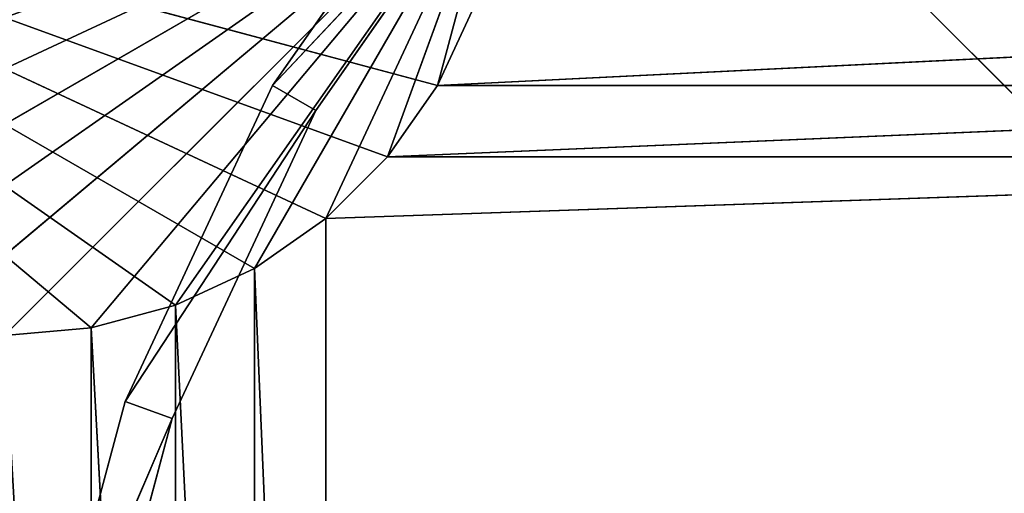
# Model space of a CAD drawing. Extents: x 226 to 378, y -30 to 313.
# Tile 196 of 256: x 279.05 to 284.06, y 263.69 to 266.1. Entities that reach past the tile are written whole.
import ezdxf

# ---------------------------------------------------------------- set-up
doc = ezdxf.new("R2010")
doc.units = 0
doc.header["$LTSCALE"] = 25.4
doc.layers.get('0').update_dxf_attribs({"color": 13, "linetype": 'CONTINUOUS'})
for name, color, linetype in [('_NCL1_21', 7, 'CONTINUOUS'), ('_NCL1_37', 2, 'CONTINUOUS'), ('_NCL1_38', 250, 'CONTINUOUS'), ('_NCL1_62', 7, 'CONTINUOUS'), ('_NCL1_64', 250, 'CONTINUOUS')]:
    doc.layers.add(name, color=color, linetype=linetype)

# ---------------------------------------------------------------- blocks, each defined once
blk = doc.blocks.new('EWON_2005CD_4005CD_COSY141')
at = {"layer": '_NCL1_21', "color": 0}
for p, q in [((99.06, 48.26, 284.48), (96.52, 45.72, 284.48)), ((99.06, 48.26, 284.48), (96.52, 45.72, 284.48)), ((99.501, 48.2214, 284.48), (96.52, 45.72, 284.48)), ((99.501, 48.2214, 284.48), (96.52, 45.72, 284.48)), ((98.6189, 48.2214, 284.48), (96.52, 45.72, 284.48)), ((98.6189, 48.2214, 284.48), (96.52, 45.72, 284.48)), ((101.6, 45.72, 297.18), (98.6189, 48.2214, 297.18)), ((101.6, 45.72, 297.18), (98.6189, 48.2214, 297.18)), ((99.9287, 48.1068, 284.48), (96.52, 45.72, 284.48)), ((99.9287, 48.1068, 284.48), (96.52, 45.72, 284.48)), ((98.1913, 48.1068, 284.48), (96.52, 45.72, 284.48)), ((98.1913, 48.1068, 284.48), (96.52, 45.72, 284.48)), ((101.6, 45.72, 297.18), (98.1913, 48.1068, 297.18)), ((101.6, 45.72, 297.18), (98.1913, 48.1068, 297.18)), ((100.33, 47.9197, 284.48), (96.52, 45.72, 284.48)), ((100.33, 47.9197, 284.48), (96.52, 45.72, 284.48)), ((97.79, 47.9197, 284.48), (96.52, 45.72, 284.48)), ((97.79, 47.9197, 284.48), (96.52, 45.72, 284.48)), ((101.6, 45.72, 297.18), (97.79, 47.9197, 297.18)), ((101.6, 45.72, 297.18), (97.79, 47.9197, 297.18)), ((100.6927, 47.6658, 284.48), (96.52, 45.72, 284.48)), ((100.6927, 47.6658, 284.48), (96.52, 45.72, 284.48)), ((97.4273, 47.6658, 284.48), (96.52, 45.72, 284.48)), ((97.4273, 47.6658, 284.48), (96.52, 45.72, 284.48)), ((101.6, 45.72, 297.18), (97.4273, 47.6658, 297.18)), ((101.6, 45.72, 297.18), (97.4273, 47.6658, 297.18)), ((97.1142, 47.3527, 284.48), (96.52, 45.72, 284.48)), ((97.1142, 47.3527, 284.48), (96.52, 45.72, 284.48)), ((101.6, 45.72, 297.18), (97.1142, 47.3527, 297.18)), ((101.6, 45.72, 297.18), (97.1142, 47.3527, 297.18)), ((96.8603, 46.99, 284.48), (96.52, 45.72, 284.48)), ((96.8603, 46.99, 284.48), (96.52, 45.72, 284.48)), ((101.6, 45.72, 297.18), (96.8603, 46.99, 297.18)), ((101.6, 45.72, 297.18), (96.8603, 46.99, 297.18))]:
    blk.add_line(p, q, dxfattribs=at)
at = {"layer": '_NCL1_37', "color": 0}
blk.add_line((101.6, 39.37, 27.94), (76.2, 64.77, 27.94), dxfattribs=at)
blk.add_line((101.6, 39.37, 27.94), (76.2, 64.77, 27.94), dxfattribs=at)
at = {"layer": '_NCL1_38', "color": 0}
for p, q in [((98.6555, 50.3498, 27.8638), (98.2086, 48.6819, 27.8638)), ((98.2086, 48.6819, 27.8384), (98.6555, 50.3498, 27.8638)), ((98.2086, 48.6819, 27.8384), (98.6555, 50.3498, 27.8638)), ((98.2086, 48.6819, 27.8384), (98.6555, 50.3498, 27.8384)), ((98.2086, 48.6819, 27.8384), (98.6555, 50.3498, 27.8384)), ((98.6555, 50.3498, 27.8638), (98.2086, 48.6819, 27.8638)), ((98.2086, 48.6819, 27.8384), (98.9056, 50.3057, 27.8384)), ((98.2086, 48.6819, 27.8384), (98.9056, 50.3057, 27.8384)), ((98.9056, 50.3057, 27.8638), (98.2086, 48.6819, 27.8638)), ((98.9056, 50.3057, 27.8638), (98.2086, 48.6819, 27.8638)), ((98.9056, 50.3057, 27.8384), (98.4473, 48.5951, 27.8384)), ((98.4473, 48.5951, 27.8384), (98.9056, 50.3057, 27.8638)), ((98.4473, 48.5951, 27.8384), (98.9056, 50.3057, 27.8638)), ((98.4473, 48.5951, 27.8638), (98.9056, 50.3057, 27.8638)), ((98.9056, 50.3057, 27.8384), (98.4473, 48.5951, 27.8384)), ((98.4473, 48.5951, 27.8638), (98.9056, 50.3057, 27.8638)), ((98.2086, 48.6819, 27.8638), (97.4788, 47.117, 27.8638)), ((97.4788, 47.117, 27.8384), (98.2086, 48.6819, 27.8638)), ((97.4788, 47.117, 27.8384), (98.2086, 48.6819, 27.8638)), ((97.4788, 47.117, 27.8384), (98.2086, 48.6819, 27.8384)), ((97.4788, 47.117, 27.8384), (98.2086, 48.6819, 27.8384)), ((98.2086, 48.6819, 27.8638), (97.4788, 47.117, 27.8638)), ((98.2086, 48.6819, 27.8638), (98.2086, 48.6819, 27.8384)), ((98.2086, 48.6819, 27.8638), (98.2086, 48.6819, 27.8384)), ((98.4473, 48.5951, 27.8384), (98.2086, 48.6819, 27.8384)), ((98.4473, 48.5951, 27.8384), (98.2086, 48.6819, 27.8384)), ((98.2086, 48.6819, 27.8638), (98.4473, 48.5951, 27.8638)), ((98.2086, 48.6819, 27.8638), (98.4473, 48.5951, 27.8638)), ((97.4788, 47.117, 27.8384), (98.4473, 48.5951, 27.8384)), ((97.4788, 47.117, 27.8384), (98.4473, 48.5951, 27.8384)), ((98.4473, 48.5951, 27.8638), (97.4788, 47.117, 27.8638)), ((98.4473, 48.5951, 27.8638), (97.4788, 47.117, 27.8638)), ((98.4473, 48.5951, 27.8384), (97.6988, 46.99, 27.8384)), ((97.6988, 46.99, 27.8384), (98.4473, 48.5951, 27.8638)), ((97.6988, 46.99, 27.8384), (98.4473, 48.5951, 27.8638)), ((97.6988, 46.99, 27.8638), (98.4473, 48.5951, 27.8638)), ((98.4473, 48.5951, 27.8384), (97.6988, 46.99, 27.8384)), ((97.6988, 46.99, 27.8638), (98.4473, 48.5951, 27.8638)), ((98.4473, 48.5951, 27.8638), (98.4473, 48.5951, 27.8384)), ((98.4473, 48.5951, 27.8638), (98.4473, 48.5951, 27.8384)), ((97.4788, 47.117, 27.8638), (96.4884, 45.7026, 27.8638)), ((96.4884, 45.7026, 27.8384), (97.4788, 47.117, 27.8638)), ((96.4884, 45.7026, 27.8384), (97.4788, 47.117, 27.8638)), ((96.4884, 45.7026, 27.8384), (97.4788, 47.117, 27.8384)), ((96.4884, 45.7026, 27.8384), (97.4788, 47.117, 27.8384)), ((97.4788, 47.117, 27.8638), (96.4884, 45.7026, 27.8638)), ((97.4788, 47.117, 27.8638), (97.4788, 47.117, 27.8384)), ((97.4788, 47.117, 27.8638), (97.4788, 47.117, 27.8384)), ((97.6988, 46.99, 27.8384), (97.4788, 47.117, 27.8384)), ((97.6988, 46.99, 27.8384), (97.4788, 47.117, 27.8384)), ((97.4788, 47.117, 27.8638), (97.6988, 46.99, 27.8638)), ((97.4788, 47.117, 27.8638), (97.6988, 46.99, 27.8638)), ((96.4884, 45.7026, 27.8384), (97.6988, 46.99, 27.8384)), ((96.4884, 45.7026, 27.8384), (97.6988, 46.99, 27.8384)), ((97.6988, 46.99, 27.8638), (96.4884, 45.7026, 27.8638)), ((97.6988, 46.99, 27.8638), (96.4884, 45.7026, 27.8638)), ((97.6988, 46.99, 27.8384), (96.683, 45.5393, 27.8384)), ((96.683, 45.5393, 27.8384), (97.6988, 46.99, 27.8638)), ((96.683, 45.5393, 27.8384), (97.6988, 46.99, 27.8638)), ((96.683, 45.5393, 27.8638), (97.6988, 46.99, 27.8638)), ((97.6988, 46.99, 27.8384), (96.683, 45.5393, 27.8384)), ((96.683, 45.5393, 27.8638), (97.6988, 46.99, 27.8638)), ((97.6988, 46.99, 27.8638), (97.6988, 46.99, 27.8384)), ((97.6988, 46.99, 27.8638), (97.6988, 46.99, 27.8384))]:
    blk.add_line(p, q, dxfattribs=at)
at = {"layer": '_NCL1_62', "color": 0}
for p, q in [((98.6189, 48.2214, 284.48), (99.06, 48.26, 284.48)), ((99.06, 48.26, 284.48), (98.6189, 48.2214, 297.18)), ((99.06, 48.26, 284.48), (98.6189, 48.2214, 297.18)), ((98.6189, 48.2214, 284.48), (99.06, 48.26, 284.48)), ((99.06, 48.26, 284.48), (98.6189, 48.2214, 297.18)), ((99.06, 48.26, 284.48), (98.6189, 48.2214, 297.18)), ((98.6189, 48.2214, 284.48), (99.06, 48.26, 284.48)), ((98.6189, 48.2214, 284.48), (99.06, 48.26, 284.48)), ((98.1913, 48.1068, 284.48), (98.6189, 48.2214, 284.48)), ((98.6189, 48.2214, 284.48), (98.1913, 48.1068, 297.18)), ((98.6189, 48.2214, 284.48), (98.1913, 48.1068, 297.18)), ((98.1913, 48.1068, 284.48), (98.6189, 48.2214, 284.48)), ((98.6189, 48.2214, 284.48), (98.1913, 48.1068, 297.18)), ((98.6189, 48.2214, 284.48), (98.1913, 48.1068, 297.18)), ((98.1913, 48.1068, 284.48), (98.6189, 48.2214, 284.48)), ((98.1913, 48.1068, 284.48), (98.6189, 48.2214, 284.48)), ((98.6189, 48.2214, 297.18), (98.6189, 48.2214, 284.48)), ((98.6189, 48.2214, 297.18), (98.6189, 48.2214, 284.48)), ((98.6189, 48.2214, 297.18), (98.6189, 48.2214, 284.48)), ((98.6189, 48.2214, 297.18), (98.6189, 48.2214, 284.48)), ((101.6, 45.72, 284.48), (98.6189, 48.2214, 284.48)), ((101.6, 45.72, 284.48), (98.6189, 48.2214, 284.48)), ((97.79, 47.9197, 284.48), (98.1913, 48.1068, 284.48)), ((98.1913, 48.1068, 284.48), (97.79, 47.9197, 297.18)), ((98.1913, 48.1068, 284.48), (97.79, 47.9197, 297.18)), ((97.79, 47.9197, 284.48), (98.1913, 48.1068, 284.48)), ((98.1913, 48.1068, 284.48), (97.79, 47.9197, 297.18)), ((98.1913, 48.1068, 284.48), (97.79, 47.9197, 297.18)), ((97.79, 47.9197, 284.48), (98.1913, 48.1068, 284.48)), ((97.79, 47.9197, 284.48), (98.1913, 48.1068, 284.48)), ((98.1913, 48.1068, 297.18), (98.1913, 48.1068, 284.48)), ((98.1913, 48.1068, 297.18), (98.1913, 48.1068, 284.48)), ((98.1913, 48.1068, 297.18), (98.1913, 48.1068, 284.48)), ((98.1913, 48.1068, 297.18), (98.1913, 48.1068, 284.48)), ((101.6, 45.72, 284.48), (98.1913, 48.1068, 284.48)), ((101.6, 45.72, 284.48), (98.1913, 48.1068, 284.48)), ((97.4273, 47.6658, 284.48), (97.79, 47.9197, 284.48)), ((97.79, 47.9197, 284.48), (97.4273, 47.6658, 297.18)), ((97.79, 47.9197, 284.48), (97.4273, 47.6658, 297.18)), ((97.4273, 47.6658, 284.48), (97.79, 47.9197, 284.48)), ((97.79, 47.9197, 284.48), (97.4273, 47.6658, 297.18)), ((97.79, 47.9197, 284.48), (97.4273, 47.6658, 297.18)), ((97.4273, 47.6658, 284.48), (97.79, 47.9197, 284.48)), ((97.4273, 47.6658, 284.48), (97.79, 47.9197, 284.48)), ((97.79, 47.9197, 297.18), (97.79, 47.9197, 284.48)), ((97.79, 47.9197, 297.18), (97.79, 47.9197, 284.48)), ((97.79, 47.9197, 297.18), (97.79, 47.9197, 284.48)), ((97.79, 47.9197, 297.18), (97.79, 47.9197, 284.48)), ((101.6, 45.72, 284.48), (97.79, 47.9197, 284.48)), ((101.6, 45.72, 284.48), (97.79, 47.9197, 284.48)), ((97.1142, 47.3527, 284.48), (97.4273, 47.6658, 284.48)), ((97.4273, 47.6658, 284.48), (97.1142, 47.3527, 297.18)), ((97.4273, 47.6658, 284.48), (97.1142, 47.3527, 297.18)), ((97.1142, 47.3527, 284.48), (97.4273, 47.6658, 284.48)), ((97.4273, 47.6658, 284.48), (97.1142, 47.3527, 297.18)), ((97.4273, 47.6658, 284.48), (97.1142, 47.3527, 297.18)), ((97.1142, 47.3527, 284.48), (97.4273, 47.6658, 284.48)), ((97.1142, 47.3527, 284.48), (97.4273, 47.6658, 284.48)), ((97.4273, 47.6658, 297.18), (97.4273, 47.6658, 284.48)), ((97.4273, 47.6658, 297.18), (97.4273, 47.6658, 284.48)), ((97.4273, 47.6658, 297.18), (97.4273, 47.6658, 284.48)), ((97.4273, 47.6658, 297.18), (97.4273, 47.6658, 284.48)), ((101.6, 45.72, 284.48), (97.4273, 47.6658, 284.48)), ((101.6, 45.72, 284.48), (97.4273, 47.6658, 284.48)), ((96.8603, 46.99, 284.48), (97.1142, 47.3527, 284.48)), ((97.1142, 47.3527, 284.48), (96.8603, 46.99, 297.18)), ((97.1142, 47.3527, 284.48), (96.8603, 46.99, 297.18)), ((96.8603, 46.99, 284.48), (97.1142, 47.3527, 284.48)), ((97.1142, 47.3527, 284.48), (96.8603, 46.99, 297.18)), ((97.1142, 47.3527, 284.48), (96.8603, 46.99, 297.18)), ((96.8603, 46.99, 284.48), (97.1142, 47.3527, 284.48)), ((96.8603, 46.99, 284.48), (97.1142, 47.3527, 284.48)), ((97.1142, 47.3527, 297.18), (97.1142, 47.3527, 284.48)), ((97.1142, 47.3527, 297.18), (97.1142, 47.3527, 284.48)), ((97.1142, 47.3527, 297.18), (97.1142, 47.3527, 284.48)), ((97.1142, 47.3527, 297.18), (97.1142, 47.3527, 284.48)), ((101.6, 45.72, 284.48), (97.1142, 47.3527, 284.48)), ((101.6, 45.72, 284.48), (97.1142, 47.3527, 284.48)), ((96.6732, 46.5887, 284.48), (96.8603, 46.99, 284.48)), ((96.8603, 46.99, 284.48), (96.6732, 46.5887, 297.18)), ((96.8603, 46.99, 284.48), (96.6732, 46.5887, 297.18)), ((96.6732, 46.5887, 284.48), (96.8603, 46.99, 284.48)), ((96.8603, 46.99, 284.48), (96.6732, 46.5887, 297.18)), ((96.8603, 46.99, 284.48), (96.6732, 46.5887, 297.18)), ((96.6732, 46.5887, 284.48), (96.8603, 46.99, 284.48)), ((96.6732, 46.5887, 284.48), (96.8603, 46.99, 284.48)), ((96.8603, 46.99, 297.18), (96.8603, 46.99, 284.48)), ((96.8603, 46.99, 297.18), (96.8603, 46.99, 284.48)), ((96.8603, 46.99, 297.18), (96.8603, 46.99, 284.48)), ((96.8603, 46.99, 297.18), (96.8603, 46.99, 284.48)), ((101.6, 45.72, 284.48), (96.8603, 46.99, 284.48)), ((101.6, 45.72, 284.48), (96.8603, 46.99, 284.48))]:
    blk.add_line(p, q, dxfattribs=at)
at = {"layer": '_NCL1_64', "color": 0}
for p, q in [((97.4273, 56.4743, 297.18), (97.4273, 47.6658, 297.18)), ((97.79, 47.9197, 297.18), (97.4273, 56.4743, 297.18)), ((97.79, 47.9197, 297.18), (97.4273, 56.4743, 297.18)), ((97.4273, 56.4743, 297.18), (97.4273, 47.6658, 297.18)), ((98.1913, 48.1068, 297.18), (97.79, 56.2203, 297.18)), ((97.79, 56.2203, 297.18), (97.79, 47.9197, 297.18)), ((98.1913, 48.1068, 297.18), (97.79, 56.2203, 297.18)), ((97.79, 56.2203, 297.18), (97.79, 47.9197, 297.18)), ((98.6189, 48.2214, 297.18), (98.1913, 56.0332, 297.18)), ((98.1913, 56.0332, 297.18), (98.1913, 48.1068, 297.18)), ((98.6189, 48.2214, 297.18), (98.1913, 56.0332, 297.18)), ((98.1913, 56.0332, 297.18), (98.1913, 48.1068, 297.18)), ((98.6189, 55.9186, 297.18), (98.6189, 48.2214, 297.18)), ((98.6189, 55.9186, 297.18), (98.6189, 48.2214, 297.18)), ((99.06, 48.26, 297.18), (98.6189, 48.2214, 297.18)), ((99.06, 48.26, 297.18), (98.6189, 48.2214, 297.18)), ((99.06, 48.26, 297.18), (98.6189, 48.2214, 297.18)), ((99.06, 48.26, 297.18), (98.6189, 48.2214, 297.18)), ((98.6189, 48.2214, 297.18), (98.1913, 48.1068, 297.18)), ((98.6189, 48.2214, 297.18), (98.1913, 48.1068, 297.18)), ((98.6189, 48.2214, 297.18), (98.1913, 48.1068, 297.18)), ((98.6189, 48.2214, 297.18), (98.1913, 48.1068, 297.18)), ((98.1913, 48.1068, 297.18), (97.79, 47.9197, 297.18)), ((98.1913, 48.1068, 297.18), (97.79, 47.9197, 297.18)), ((98.1913, 48.1068, 297.18), (97.79, 47.9197, 297.18)), ((98.1913, 48.1068, 297.18), (97.79, 47.9197, 297.18)), ((97.79, 47.9197, 297.18), (97.4273, 47.6658, 297.18)), ((97.79, 47.9197, 297.18), (97.4273, 47.6658, 297.18)), ((97.79, 47.9197, 297.18), (97.4273, 47.6658, 297.18)), ((97.79, 47.9197, 297.18), (97.4273, 47.6658, 297.18)), ((97.4273, 47.6658, 297.18), (88.3057, 47.3527, 297.18)), ((97.4273, 47.6658, 297.18), (88.3057, 47.3527, 297.18)), ((97.4273, 47.6658, 297.18), (97.1142, 47.3527, 297.18)), ((97.4273, 47.6658, 297.18), (97.1142, 47.3527, 297.18)), ((97.4273, 47.6658, 297.18), (97.1142, 47.3527, 297.18)), ((97.4273, 47.6658, 297.18), (97.1142, 47.3527, 297.18)), ((88.3057, 47.3527, 297.18), (97.1142, 47.3527, 297.18)), ((88.3057, 47.3527, 297.18), (97.1142, 47.3527, 297.18)), ((97.1142, 47.3527, 297.18), (88.5597, 46.99, 297.18)), ((97.1142, 47.3527, 297.18), (88.5597, 46.99, 297.18)), ((97.1142, 47.3527, 297.18), (96.8603, 46.99, 297.18)), ((97.1142, 47.3527, 297.18), (96.8603, 46.99, 297.18)), ((97.1142, 47.3527, 297.18), (96.8603, 46.99, 297.18)), ((97.1142, 47.3527, 297.18), (96.8603, 46.99, 297.18)), ((88.5597, 46.99, 297.18), (96.8603, 46.99, 297.18)), ((88.5597, 46.99, 297.18), (96.8603, 46.99, 297.18)), ((96.8603, 46.99, 297.18), (88.7468, 46.5887, 297.18)), ((96.8603, 46.99, 297.18), (88.7468, 46.5887, 297.18)), ((96.8603, 46.99, 297.18), (96.6732, 46.5887, 297.18)), ((96.8603, 46.99, 297.18), (96.6732, 46.5887, 297.18)), ((96.8603, 46.99, 297.18), (96.6732, 46.5887, 297.18)), ((96.8603, 46.99, 297.18), (96.6732, 46.5887, 297.18))]:
    blk.add_line(p, q, dxfattribs=at)
at = {"layer": '_NCL1_21', "color": 7}
mesh = blk.add_polyface(dxfattribs=at)
corners = [(99.501, 48.2214, 284.48), (99.06, 48.26, 284.48), (96.52, 45.72, 284.48)]
mesh.append_faces([[corners[k] for k in face] for face in [(0, 1, 2)]], dxfattribs={"color": 7})
mesh = blk.add_polyface(dxfattribs=at)
corners = [(99.06, 48.26, 284.48), (98.6189, 48.2214, 284.48), (96.52, 45.72, 284.48)]
mesh.append_faces([[corners[k] for k in face] for face in [(0, 1, 2)]], dxfattribs={"color": 7})
mesh = blk.add_polyface(dxfattribs=at)
corners = [(98.6189, 48.2214, 297.18), (98.6189, 48.2214, 284.48), (99.06, 48.26, 284.48)]
mesh.append_faces([[corners[k] for k in face] for face in [(0, 1, 2)]], dxfattribs={"color": 7})
mesh = blk.add_polyface(dxfattribs=at)
corners = [(98.6189, 48.2214, 297.18), (99.06, 48.26, 284.48), (99.06, 48.26, 297.18)]
mesh.append_faces([[corners[k] for k in face] for face in [(0, 1, 2)]], dxfattribs={"color": 7})
mesh = blk.add_polyface(dxfattribs=at)
corners = [(101.6, 45.72, 297.18), (98.6189, 48.2214, 297.18), (99.06, 48.26, 297.18)]
mesh.append_faces([[corners[k] for k in face] for face in [(0, 1, 2)]], dxfattribs={"color": 7})
mesh = blk.add_polyface(dxfattribs=at)
corners = [(99.9287, 48.1068, 284.48), (99.501, 48.2214, 284.48), (96.52, 45.72, 284.48)]
mesh.append_faces([[corners[k] for k in face] for face in [(0, 1, 2)]], dxfattribs={"color": 7})
mesh = blk.add_polyface(dxfattribs=at)
corners = [(98.6189, 48.2214, 284.48), (98.1913, 48.1068, 284.48), (96.52, 45.72, 284.48)]
mesh.append_faces([[corners[k] for k in face] for face in [(0, 1, 2)]], dxfattribs={"color": 7})
mesh = blk.add_polyface(dxfattribs=at)
corners = [(98.1913, 48.1068, 297.18), (98.1913, 48.1068, 284.48), (98.6189, 48.2214, 284.48)]
mesh.append_faces([[corners[k] for k in face] for face in [(0, 1, 2)]], dxfattribs={"color": 7})
mesh = blk.add_polyface(dxfattribs=at)
corners = [(98.1913, 48.1068, 297.18), (98.6189, 48.2214, 284.48), (98.6189, 48.2214, 297.18)]
mesh.append_faces([[corners[k] for k in face] for face in [(0, 1, 2)]], dxfattribs={"color": 7})
mesh = blk.add_polyface(dxfattribs=at)
corners = [(101.6, 45.72, 297.18), (98.1913, 48.1068, 297.18), (98.6189, 48.2214, 297.18)]
mesh.append_faces([[corners[k] for k in face] for face in [(0, 1, 2)]], dxfattribs={"color": 7})
mesh = blk.add_polyface(dxfattribs=at)
corners = [(100.33, 47.9197, 284.48), (99.9287, 48.1068, 284.48), (96.52, 45.72, 284.48)]
mesh.append_faces([[corners[k] for k in face] for face in [(0, 1, 2)]], dxfattribs={"color": 7})
mesh = blk.add_polyface(dxfattribs=at)
corners = [(98.1913, 48.1068, 284.48), (97.79, 47.9197, 284.48), (96.52, 45.72, 284.48)]
mesh.append_faces([[corners[k] for k in face] for face in [(0, 1, 2)]], dxfattribs={"color": 7})
mesh = blk.add_polyface(dxfattribs=at)
corners = [(97.79, 47.9197, 297.18), (97.79, 47.9197, 284.48), (98.1913, 48.1068, 284.48)]
mesh.append_faces([[corners[k] for k in face] for face in [(0, 1, 2)]], dxfattribs={"color": 7})
mesh = blk.add_polyface(dxfattribs=at)
corners = [(97.79, 47.9197, 297.18), (98.1913, 48.1068, 284.48), (98.1913, 48.1068, 297.18)]
mesh.append_faces([[corners[k] for k in face] for face in [(0, 1, 2)]], dxfattribs={"color": 7})
mesh = blk.add_polyface(dxfattribs=at)
corners = [(101.6, 45.72, 297.18), (97.79, 47.9197, 297.18), (98.1913, 48.1068, 297.18)]
mesh.append_faces([[corners[k] for k in face] for face in [(0, 1, 2)]], dxfattribs={"color": 7})
mesh = blk.add_polyface(dxfattribs=at)
corners = [(100.6927, 47.6658, 284.48), (100.33, 47.9197, 284.48), (96.52, 45.72, 284.48)]
mesh.append_faces([[corners[k] for k in face] for face in [(0, 1, 2)]], dxfattribs={"color": 7})
mesh = blk.add_polyface(dxfattribs=at)
corners = [(97.79, 47.9197, 284.48), (97.4273, 47.6658, 284.48), (96.52, 45.72, 284.48)]
mesh.append_faces([[corners[k] for k in face] for face in [(0, 1, 2)]], dxfattribs={"color": 7})
mesh = blk.add_polyface(dxfattribs=at)
corners = [(97.4273, 47.6658, 297.18), (97.4273, 47.6658, 284.48), (97.79, 47.9197, 284.48)]
mesh.append_faces([[corners[k] for k in face] for face in [(0, 1, 2)]], dxfattribs={"color": 7})
mesh = blk.add_polyface(dxfattribs=at)
corners = [(97.4273, 47.6658, 297.18), (97.79, 47.9197, 284.48), (97.79, 47.9197, 297.18)]
mesh.append_faces([[corners[k] for k in face] for face in [(0, 1, 2)]], dxfattribs={"color": 7})
mesh = blk.add_polyface(dxfattribs=at)
corners = [(101.6, 45.72, 297.18), (97.4273, 47.6658, 297.18), (97.79, 47.9197, 297.18)]
mesh.append_faces([[corners[k] for k in face] for face in [(0, 1, 2)]], dxfattribs={"color": 7})
mesh = blk.add_polyface(dxfattribs=at)
corners = [(101.0057, 47.3527, 284.48), (100.6927, 47.6658, 284.48), (96.52, 45.72, 284.48)]
mesh.append_faces([[corners[k] for k in face] for face in [(0, 1, 2)]], dxfattribs={"color": 7})
mesh = blk.add_polyface(dxfattribs=at)
corners = [(97.4273, 47.6658, 284.48), (97.1142, 47.3527, 284.48), (96.52, 45.72, 284.48)]
mesh.append_faces([[corners[k] for k in face] for face in [(0, 1, 2)]], dxfattribs={"color": 7})
mesh = blk.add_polyface(dxfattribs=at)
corners = [(97.4273, 47.6658, 284.48), (97.1142, 47.3527, 297.18), (97.1142, 47.3527, 284.48)]
mesh.append_faces([[corners[k] for k in face] for face in [(0, 1, 2)]], dxfattribs={"color": 7})
mesh = blk.add_polyface(dxfattribs=at)
corners = [(97.4273, 47.6658, 297.18), (97.1142, 47.3527, 297.18), (97.4273, 47.6658, 284.48)]
mesh.append_faces([[corners[k] for k in face] for face in [(0, 1, 2)]], dxfattribs={"color": 7})
mesh = blk.add_polyface(dxfattribs=at)
corners = [(101.6, 45.72, 297.18), (97.1142, 47.3527, 297.18), (97.4273, 47.6658, 297.18)]
mesh.append_faces([[corners[k] for k in face] for face in [(0, 1, 2)]], dxfattribs={"color": 7})
mesh = blk.add_polyface(dxfattribs=at)
corners = [(101.2597, 46.99, 284.48), (101.0057, 47.3527, 284.48), (96.52, 45.72, 284.48)]
mesh.append_faces([[corners[k] for k in face] for face in [(0, 1, 2)]], dxfattribs={"color": 7})
mesh = blk.add_polyface(dxfattribs=at)
corners = [(97.1142, 47.3527, 284.48), (96.8603, 46.99, 284.48), (96.52, 45.72, 284.48)]
mesh.append_faces([[corners[k] for k in face] for face in [(0, 1, 2)]], dxfattribs={"color": 7})
mesh = blk.add_polyface(dxfattribs=at)
corners = [(97.1142, 47.3527, 284.48), (96.8603, 46.99, 297.18), (96.8603, 46.99, 284.48)]
mesh.append_faces([[corners[k] for k in face] for face in [(0, 1, 2)]], dxfattribs={"color": 7})
mesh = blk.add_polyface(dxfattribs=at)
corners = [(97.1142, 47.3527, 297.18), (96.8603, 46.99, 297.18), (97.1142, 47.3527, 284.48)]
mesh.append_faces([[corners[k] for k in face] for face in [(0, 1, 2)]], dxfattribs={"color": 7})
mesh = blk.add_polyface(dxfattribs=at)
corners = [(101.6, 45.72, 297.18), (96.8603, 46.99, 297.18), (97.1142, 47.3527, 297.18)]
mesh.append_faces([[corners[k] for k in face] for face in [(0, 1, 2)]], dxfattribs={"color": 7})
mesh = blk.add_polyface(dxfattribs=at)
corners = [(101.4468, 46.5887, 284.48), (101.2597, 46.99, 284.48), (96.52, 45.72, 284.48)]
mesh.append_faces([[corners[k] for k in face] for face in [(0, 1, 2)]], dxfattribs={"color": 7})
mesh = blk.add_polyface(dxfattribs=at)
corners = [(96.8603, 46.99, 284.48), (96.6732, 46.5887, 284.48), (96.52, 45.72, 284.48)]
mesh.append_faces([[corners[k] for k in face] for face in [(0, 1, 2)]], dxfattribs={"color": 7})
mesh = blk.add_polyface(dxfattribs=at)
corners = [(96.8603, 46.99, 284.48), (96.6732, 46.5887, 297.18), (96.6732, 46.5887, 284.48)]
mesh.append_faces([[corners[k] for k in face] for face in [(0, 1, 2)]], dxfattribs={"color": 7})
mesh = blk.add_polyface(dxfattribs=at)
corners = [(96.8603, 46.99, 297.18), (96.6732, 46.5887, 297.18), (96.8603, 46.99, 284.48)]
mesh.append_faces([[corners[k] for k in face] for face in [(0, 1, 2)]], dxfattribs={"color": 7})
mesh = blk.add_polyface(dxfattribs=at)
corners = [(101.6, 45.72, 297.18), (96.6732, 46.5887, 297.18), (96.8603, 46.99, 297.18)]
mesh.append_faces([[corners[k] for k in face] for face in [(0, 1, 2)]], dxfattribs={"color": 7})
at = {"layer": '_NCL1_37', "color": 2}
mesh = blk.add_polyface(dxfattribs=at)
corners = [(101.6, 64.77, 27.8638), (76.2, 39.37, 27.8638), (101.6, 39.37, 27.8638)]
mesh.append_faces([[corners[k] for k in face] for face in [(0, 1, 2)]], dxfattribs={"color": 2})
mesh = blk.add_polyface(dxfattribs=at)
corners = [(101.6, 64.77, 27.8638), (76.2, 64.77, 27.8638), (76.2, 39.37, 27.8638)]
mesh.append_faces([[corners[k] for k in face] for face in [(0, 1, 2)]], dxfattribs={"color": 2})
mesh = blk.add_polyface(dxfattribs=at)
corners = [(101.6, 39.37, 27.94), (76.2, 64.77, 27.94), (101.6, 64.77, 27.94)]
mesh.append_faces([[corners[k] for k in face] for face in [(0, 1, 2)]], dxfattribs={"color": 2})
mesh = blk.add_polyface(dxfattribs=at)
corners = [(101.6, 39.37, 27.94), (76.2, 39.37, 27.94), (76.2, 64.77, 27.94)]
mesh.append_faces([[corners[k] for k in face] for face in [(0, 1, 2)]], dxfattribs={"color": 2})
at = {"layer": '_NCL1_38', "color": 250}
mesh = blk.add_polyface(dxfattribs=at)
corners = [(98.6555, 50.3498, 27.8638), (98.2086, 48.6819, 27.8638), (98.2086, 48.6819, 27.8384)]
mesh.append_faces([[corners[k] for k in face] for face in [(0, 1, 2)]], dxfattribs={"color": 250})
mesh = blk.add_polyface(dxfattribs=at)
corners = [(98.6555, 50.3498, 27.8638), (98.2086, 48.6819, 27.8384), (98.6555, 50.3498, 27.8384)]
mesh.append_faces([[corners[k] for k in face] for face in [(0, 1, 2)]], dxfattribs={"color": 250})
mesh = blk.add_polyface(dxfattribs=at)
corners = [(98.9056, 50.3057, 27.8384), (98.6555, 50.3498, 27.8384), (98.2086, 48.6819, 27.8384)]
mesh.append_faces([[corners[k] for k in face] for face in [(0, 1, 2)]], dxfattribs={"color": 250})
mesh = blk.add_polyface(dxfattribs=at)
corners = [(98.9056, 50.3057, 27.8638), (98.2086, 48.6819, 27.8638), (98.6555, 50.3498, 27.8638)]
mesh.append_faces([[corners[k] for k in face] for face in [(0, 1, 2)]], dxfattribs={"color": 250})
mesh = blk.add_polyface(dxfattribs=at)
corners = [(98.9056, 50.3057, 27.8384), (98.2086, 48.6819, 27.8384), (98.4473, 48.5951, 27.8384)]
mesh.append_faces([[corners[k] for k in face] for face in [(0, 1, 2)]], dxfattribs={"color": 250})
mesh = blk.add_polyface(dxfattribs=at)
corners = [(98.9056, 50.3057, 27.8638), (98.4473, 48.5951, 27.8638), (98.2086, 48.6819, 27.8638)]
mesh.append_faces([[corners[k] for k in face] for face in [(0, 1, 2)]], dxfattribs={"color": 250})
mesh = blk.add_polyface(dxfattribs=at)
corners = [(98.9056, 50.3057, 27.8384), (98.4473, 48.5951, 27.8384), (98.9056, 50.3057, 27.8638)]
mesh.append_faces([[corners[k] for k in face] for face in [(0, 1, 2)]], dxfattribs={"color": 250})
mesh = blk.add_polyface(dxfattribs=at)
corners = [(98.9056, 50.3057, 27.8638), (98.4473, 48.5951, 27.8384), (98.4473, 48.5951, 27.8638)]
mesh.append_faces([[corners[k] for k in face] for face in [(0, 1, 2)]], dxfattribs={"color": 250})
mesh = blk.add_polyface(dxfattribs=at)
corners = [(98.2086, 48.6819, 27.8638), (97.4788, 47.117, 27.8638), (97.4788, 47.117, 27.8384)]
mesh.append_faces([[corners[k] for k in face] for face in [(0, 1, 2)]], dxfattribs={"color": 250})
mesh = blk.add_polyface(dxfattribs=at)
corners = [(98.2086, 48.6819, 27.8638), (97.4788, 47.117, 27.8384), (98.2086, 48.6819, 27.8384)]
mesh.append_faces([[corners[k] for k in face] for face in [(0, 1, 2)]], dxfattribs={"color": 250})
mesh = blk.add_polyface(dxfattribs=at)
corners = [(98.4473, 48.5951, 27.8384), (98.2086, 48.6819, 27.8384), (97.4788, 47.117, 27.8384)]
mesh.append_faces([[corners[k] for k in face] for face in [(0, 1, 2)]], dxfattribs={"color": 250})
mesh = blk.add_polyface(dxfattribs=at)
corners = [(98.4473, 48.5951, 27.8638), (97.4788, 47.117, 27.8638), (98.2086, 48.6819, 27.8638)]
mesh.append_faces([[corners[k] for k in face] for face in [(0, 1, 2)]], dxfattribs={"color": 250})
mesh = blk.add_polyface(dxfattribs=at)
corners = [(98.4473, 48.5951, 27.8384), (97.4788, 47.117, 27.8384), (97.6988, 46.99, 27.8384)]
mesh.append_faces([[corners[k] for k in face] for face in [(0, 1, 2)]], dxfattribs={"color": 250})
mesh = blk.add_polyface(dxfattribs=at)
corners = [(98.4473, 48.5951, 27.8638), (97.6988, 46.99, 27.8638), (97.4788, 47.117, 27.8638)]
mesh.append_faces([[corners[k] for k in face] for face in [(0, 1, 2)]], dxfattribs={"color": 250})
mesh = blk.add_polyface(dxfattribs=at)
corners = [(98.4473, 48.5951, 27.8384), (97.6988, 46.99, 27.8384), (98.4473, 48.5951, 27.8638)]
mesh.append_faces([[corners[k] for k in face] for face in [(0, 1, 2)]], dxfattribs={"color": 250})
mesh = blk.add_polyface(dxfattribs=at)
corners = [(98.4473, 48.5951, 27.8638), (97.6988, 46.99, 27.8384), (97.6988, 46.99, 27.8638)]
mesh.append_faces([[corners[k] for k in face] for face in [(0, 1, 2)]], dxfattribs={"color": 250})
mesh = blk.add_polyface(dxfattribs=at)
corners = [(97.4788, 47.117, 27.8638), (96.4884, 45.7026, 27.8638), (96.4884, 45.7026, 27.8384)]
mesh.append_faces([[corners[k] for k in face] for face in [(0, 1, 2)]], dxfattribs={"color": 250})
mesh = blk.add_polyface(dxfattribs=at)
corners = [(97.4788, 47.117, 27.8638), (96.4884, 45.7026, 27.8384), (97.4788, 47.117, 27.8384)]
mesh.append_faces([[corners[k] for k in face] for face in [(0, 1, 2)]], dxfattribs={"color": 250})
mesh = blk.add_polyface(dxfattribs=at)
corners = [(97.6988, 46.99, 27.8384), (97.4788, 47.117, 27.8384), (96.4884, 45.7026, 27.8384)]
mesh.append_faces([[corners[k] for k in face] for face in [(0, 1, 2)]], dxfattribs={"color": 250})
mesh = blk.add_polyface(dxfattribs=at)
corners = [(97.6988, 46.99, 27.8638), (96.4884, 45.7026, 27.8638), (97.4788, 47.117, 27.8638)]
mesh.append_faces([[corners[k] for k in face] for face in [(0, 1, 2)]], dxfattribs={"color": 250})
mesh = blk.add_polyface(dxfattribs=at)
corners = [(97.6988, 46.99, 27.8384), (96.4884, 45.7026, 27.8384), (96.683, 45.5393, 27.8384)]
mesh.append_faces([[corners[k] for k in face] for face in [(0, 1, 2)]], dxfattribs={"color": 250})
mesh = blk.add_polyface(dxfattribs=at)
corners = [(97.6988, 46.99, 27.8638), (96.683, 45.5393, 27.8638), (96.4884, 45.7026, 27.8638)]
mesh.append_faces([[corners[k] for k in face] for face in [(0, 1, 2)]], dxfattribs={"color": 250})
mesh = blk.add_polyface(dxfattribs=at)
corners = [(97.6988, 46.99, 27.8384), (96.683, 45.5393, 27.8384), (97.6988, 46.99, 27.8638)]
mesh.append_faces([[corners[k] for k in face] for face in [(0, 1, 2)]], dxfattribs={"color": 250})
mesh = blk.add_polyface(dxfattribs=at)
corners = [(97.6988, 46.99, 27.8638), (96.683, 45.5393, 27.8384), (96.683, 45.5393, 27.8638)]
mesh.append_faces([[corners[k] for k in face] for face in [(0, 1, 2)]], dxfattribs={"color": 250})
at = {"layer": '_NCL1_62', "color": 7}
mesh = blk.add_polyface(dxfattribs=at)
corners = [(119.38, 20.32, 27.94), (114.3, 86.36, 27.94), (45.72, 50.8, 27.94)]
mesh.append_faces([[corners[k] for k in face] for face in [(0, 1, 2)]], dxfattribs={"color": 7})
mesh = blk.add_polyface(dxfattribs=at)
corners = [(119.38, 20.32, 27.94), (45.72, 50.8, 27.94), (45.72, 45.72, 27.94)]
mesh.append_faces([[corners[k] for k in face] for face in [(0, 1, 2)]], dxfattribs={"color": 7})
mesh = blk.add_polyface(dxfattribs=at)
corners = [(99.06, 48.26, 297.18), (99.06, 48.26, 284.48), (98.6189, 48.2214, 297.18)]
mesh.append_faces([[corners[k] for k in face] for face in [(0, 1, 2)]], dxfattribs={"color": 7})
mesh = blk.add_polyface(dxfattribs=at)
corners = [(98.6189, 48.2214, 297.18), (99.06, 48.26, 284.48), (98.6189, 48.2214, 284.48)]
mesh.append_faces([[corners[k] for k in face] for face in [(0, 1, 2)]], dxfattribs={"color": 7})
mesh = blk.add_polyface(dxfattribs=at)
corners = [(101.6, 45.72, 284.48), (98.6189, 48.2214, 284.48), (99.06, 48.26, 284.48)]
mesh.append_faces([[corners[k] for k in face] for face in [(0, 1, 2)]], dxfattribs={"color": 7})
mesh = blk.add_polyface(dxfattribs=at)
corners = [(98.6189, 48.2214, 297.18), (98.6189, 48.2214, 284.48), (98.1913, 48.1068, 297.18)]
mesh.append_faces([[corners[k] for k in face] for face in [(0, 1, 2)]], dxfattribs={"color": 7})
mesh = blk.add_polyface(dxfattribs=at)
corners = [(98.1913, 48.1068, 297.18), (98.6189, 48.2214, 284.48), (98.1913, 48.1068, 284.48)]
mesh.append_faces([[corners[k] for k in face] for face in [(0, 1, 2)]], dxfattribs={"color": 7})
mesh = blk.add_polyface(dxfattribs=at)
corners = [(101.6, 45.72, 284.48), (98.1913, 48.1068, 284.48), (98.6189, 48.2214, 284.48)]
mesh.append_faces([[corners[k] for k in face] for face in [(0, 1, 2)]], dxfattribs={"color": 7})
mesh = blk.add_polyface(dxfattribs=at)
corners = [(98.1913, 48.1068, 297.18), (98.1913, 48.1068, 284.48), (97.79, 47.9197, 297.18)]
mesh.append_faces([[corners[k] for k in face] for face in [(0, 1, 2)]], dxfattribs={"color": 7})
mesh = blk.add_polyface(dxfattribs=at)
corners = [(97.79, 47.9197, 297.18), (98.1913, 48.1068, 284.48), (97.79, 47.9197, 284.48)]
mesh.append_faces([[corners[k] for k in face] for face in [(0, 1, 2)]], dxfattribs={"color": 7})
mesh = blk.add_polyface(dxfattribs=at)
corners = [(101.6, 45.72, 284.48), (97.79, 47.9197, 284.48), (98.1913, 48.1068, 284.48)]
mesh.append_faces([[corners[k] for k in face] for face in [(0, 1, 2)]], dxfattribs={"color": 7})
mesh = blk.add_polyface(dxfattribs=at)
corners = [(97.79, 47.9197, 297.18), (97.79, 47.9197, 284.48), (97.4273, 47.6658, 297.18)]
mesh.append_faces([[corners[k] for k in face] for face in [(0, 1, 2)]], dxfattribs={"color": 7})
mesh = blk.add_polyface(dxfattribs=at)
corners = [(97.4273, 47.6658, 297.18), (97.79, 47.9197, 284.48), (97.4273, 47.6658, 284.48)]
mesh.append_faces([[corners[k] for k in face] for face in [(0, 1, 2)]], dxfattribs={"color": 7})
mesh = blk.add_polyface(dxfattribs=at)
corners = [(101.6, 45.72, 284.48), (97.4273, 47.6658, 284.48), (97.79, 47.9197, 284.48)]
mesh.append_faces([[corners[k] for k in face] for face in [(0, 1, 2)]], dxfattribs={"color": 7})
mesh = blk.add_polyface(dxfattribs=at)
corners = [(97.4273, 47.6658, 284.48), (97.1142, 47.3527, 297.18), (97.4273, 47.6658, 297.18)]
mesh.append_faces([[corners[k] for k in face] for face in [(0, 1, 2)]], dxfattribs={"color": 7})
mesh = blk.add_polyface(dxfattribs=at)
corners = [(97.4273, 47.6658, 284.48), (97.1142, 47.3527, 284.48), (97.1142, 47.3527, 297.18)]
mesh.append_faces([[corners[k] for k in face] for face in [(0, 1, 2)]], dxfattribs={"color": 7})
mesh = blk.add_polyface(dxfattribs=at)
corners = [(101.6, 45.72, 284.48), (97.1142, 47.3527, 284.48), (97.4273, 47.6658, 284.48)]
mesh.append_faces([[corners[k] for k in face] for face in [(0, 1, 2)]], dxfattribs={"color": 7})
mesh = blk.add_polyface(dxfattribs=at)
corners = [(97.1142, 47.3527, 284.48), (96.8603, 46.99, 297.18), (97.1142, 47.3527, 297.18)]
mesh.append_faces([[corners[k] for k in face] for face in [(0, 1, 2)]], dxfattribs={"color": 7})
mesh = blk.add_polyface(dxfattribs=at)
corners = [(97.1142, 47.3527, 284.48), (96.8603, 46.99, 284.48), (96.8603, 46.99, 297.18)]
mesh.append_faces([[corners[k] for k in face] for face in [(0, 1, 2)]], dxfattribs={"color": 7})
mesh = blk.add_polyface(dxfattribs=at)
corners = [(101.6, 45.72, 284.48), (96.8603, 46.99, 284.48), (97.1142, 47.3527, 284.48)]
mesh.append_faces([[corners[k] for k in face] for face in [(0, 1, 2)]], dxfattribs={"color": 7})
mesh = blk.add_polyface(dxfattribs=at)
corners = [(96.8603, 46.99, 284.48), (96.6732, 46.5887, 297.18), (96.8603, 46.99, 297.18)]
mesh.append_faces([[corners[k] for k in face] for face in [(0, 1, 2)]], dxfattribs={"color": 7})
mesh = blk.add_polyface(dxfattribs=at)
corners = [(96.8603, 46.99, 284.48), (96.6732, 46.5887, 284.48), (96.6732, 46.5887, 297.18)]
mesh.append_faces([[corners[k] for k in face] for face in [(0, 1, 2)]], dxfattribs={"color": 7})
mesh = blk.add_polyface(dxfattribs=at)
corners = [(101.6, 45.72, 284.48), (96.6732, 46.5887, 284.48), (96.8603, 46.99, 284.48)]
mesh.append_faces([[corners[k] for k in face] for face in [(0, 1, 2)]], dxfattribs={"color": 7})
at = {"layer": '_NCL1_64', "color": 250}
mesh = blk.add_polyface(dxfattribs=at)
corners = [(97.1142, 56.7873, 297.18), (88.3057, 47.3527, 297.18), (88.3057, 56.7873, 297.18)]
mesh.append_faces([[corners[k] for k in face] for face in [(0, 1, 2)]], dxfattribs={"color": 250})
mesh = blk.add_polyface(dxfattribs=at)
corners = [(97.4273, 56.4743, 297.18), (88.3057, 47.3527, 297.18), (97.1142, 56.7873, 297.18)]
mesh.append_faces([[corners[k] for k in face] for face in [(0, 1, 2)]], dxfattribs={"color": 250})
mesh = blk.add_polyface(dxfattribs=at)
corners = [(97.4273, 47.6658, 297.18), (88.3057, 47.3527, 297.18), (97.4273, 56.4743, 297.18)]
mesh.append_faces([[corners[k] for k in face] for face in [(0, 1, 2)]], dxfattribs={"color": 250})
mesh = blk.add_polyface(dxfattribs=at)
corners = [(97.79, 47.9197, 297.18), (97.4273, 56.4743, 297.18), (97.79, 56.2203, 297.18)]
mesh.append_faces([[corners[k] for k in face] for face in [(0, 1, 2)]], dxfattribs={"color": 250})
mesh = blk.add_polyface(dxfattribs=at)
corners = [(97.79, 47.9197, 297.18), (97.4273, 47.6658, 297.18), (97.4273, 56.4743, 297.18)]
mesh.append_faces([[corners[k] for k in face] for face in [(0, 1, 2)]], dxfattribs={"color": 250})
mesh = blk.add_polyface(dxfattribs=at)
corners = [(98.1913, 48.1068, 297.18), (97.79, 56.2203, 297.18), (98.1913, 56.0332, 297.18)]
mesh.append_faces([[corners[k] for k in face] for face in [(0, 1, 2)]], dxfattribs={"color": 250})
mesh = blk.add_polyface(dxfattribs=at)
corners = [(98.1913, 48.1068, 297.18), (97.79, 47.9197, 297.18), (97.79, 56.2203, 297.18)]
mesh.append_faces([[corners[k] for k in face] for face in [(0, 1, 2)]], dxfattribs={"color": 250})
mesh = blk.add_polyface(dxfattribs=at)
corners = [(98.6189, 48.2214, 297.18), (98.1913, 56.0332, 297.18), (98.6189, 55.9186, 297.18)]
mesh.append_faces([[corners[k] for k in face] for face in [(0, 1, 2)]], dxfattribs={"color": 250})
mesh = blk.add_polyface(dxfattribs=at)
corners = [(98.6189, 48.2214, 297.18), (98.1913, 48.1068, 297.18), (98.1913, 56.0332, 297.18)]
mesh.append_faces([[corners[k] for k in face] for face in [(0, 1, 2)]], dxfattribs={"color": 250})
mesh = blk.add_polyface(dxfattribs=at)
corners = [(99.06, 48.26, 297.18), (98.6189, 55.9186, 297.18), (99.06, 55.88, 297.18)]
mesh.append_faces([[corners[k] for k in face] for face in [(0, 1, 2)]], dxfattribs={"color": 250})
mesh = blk.add_polyface(dxfattribs=at)
corners = [(99.06, 48.26, 297.18), (98.6189, 48.2214, 297.18), (98.6189, 55.9186, 297.18)]
mesh.append_faces([[corners[k] for k in face] for face in [(0, 1, 2)]], dxfattribs={"color": 250})
mesh = blk.add_polyface(dxfattribs=at)
corners = [(97.4273, 47.6658, 297.18), (97.1142, 47.3527, 297.18), (88.3057, 47.3527, 297.18)]
mesh.append_faces([[corners[k] for k in face] for face in [(0, 1, 2)]], dxfattribs={"color": 250})
mesh = blk.add_polyface(dxfattribs=at)
corners = [(97.1142, 47.3527, 297.18), (88.5597, 46.99, 297.18), (88.3057, 47.3527, 297.18)]
mesh.append_faces([[corners[k] for k in face] for face in [(0, 1, 2)]], dxfattribs={"color": 250})
mesh = blk.add_polyface(dxfattribs=at)
corners = [(97.1142, 47.3527, 297.18), (96.8603, 46.99, 297.18), (88.5597, 46.99, 297.18)]
mesh.append_faces([[corners[k] for k in face] for face in [(0, 1, 2)]], dxfattribs={"color": 250})
mesh = blk.add_polyface(dxfattribs=at)
corners = [(96.8603, 46.99, 297.18), (88.7468, 46.5887, 297.18), (88.5597, 46.99, 297.18)]
mesh.append_faces([[corners[k] for k in face] for face in [(0, 1, 2)]], dxfattribs={"color": 250})
mesh = blk.add_polyface(dxfattribs=at)
corners = [(96.8603, 46.99, 297.18), (96.6732, 46.5887, 297.18), (88.7468, 46.5887, 297.18)]
mesh.append_faces([[corners[k] for k in face] for face in [(0, 1, 2)]], dxfattribs={"color": 250})

msp = doc.modelspace()

# ---------------------------------------------------------------- block references
at = {"color": 0, "rotation": 179.9999999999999}
msp.add_blockref('EWON_2005CD_4005CD_COSY141', (378.0374, 312.7553), dxfattribs=at)

doc.saveas('drawing.dxf')
